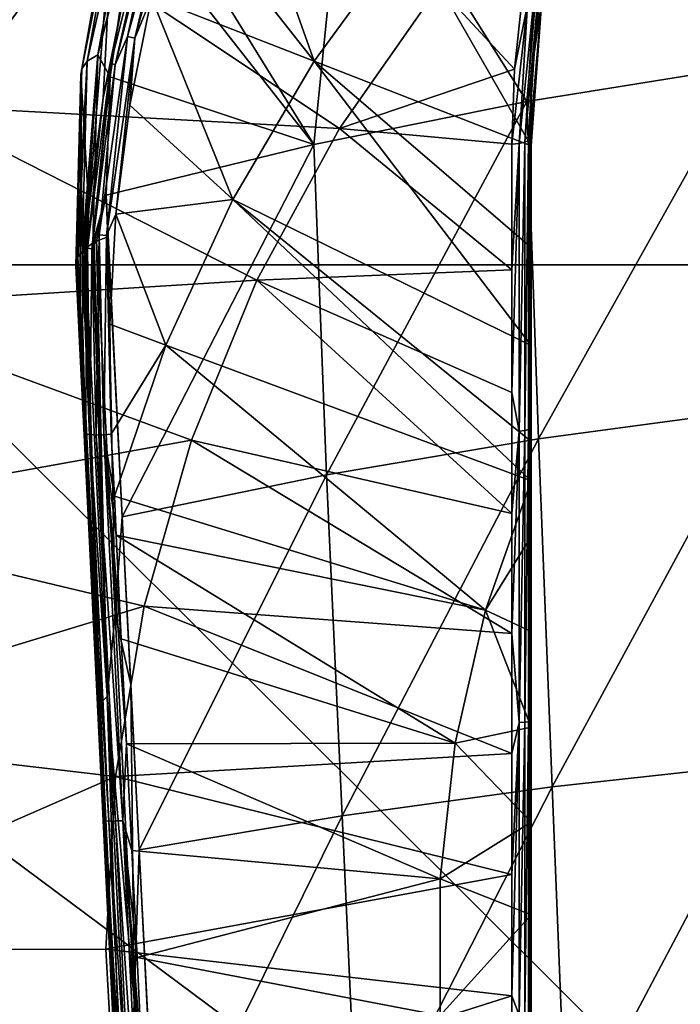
# Model space of a CAD drawing. Header units: metres. Extents: x -109 to 109, y -144 to 54.
# Tile 95 of 150: x -12.71 to -7.61, y -26.33 to -18.73. Entities that reach past the tile are written whole.
import ezdxf

# ---------------------------------------------------------------- set-up
doc = ezdxf.new("R2010")
doc.units = ezdxf.units.M
doc.layers.add('solid_20062313_XXX', color=7, linetype='CONTINUOUS')

msp = doc.modelspace()

# ---------------------------------------------------------------- linework, layer by layer
at = {"layer": 'solid_20062313_XXX'}
for points in [[(-14.150348, -1.144748, -19.350346), (0.037734, -1.145739, -19.388235), (-14.15034, -20.625799, -19.350346)], [(0.037734, -1.145739, -19.388235), (-0.037755, -20.625799, -19.388235), (-14.15034, -20.625799, -19.350346)], [(-8.575331, -16.793539, 73.10257), (-7.098046, -19.091204, 74.985229), (-6.919945, -16.495144, 73.605759)], [(-10.181701, -17.154411, 72.493988), (-8.79423, -19.365019, 74.443939), (-8.575331, -16.793539, 73.10257)], [(-8.575331, -16.793539, 73.10257), (-8.79423, -19.365019, 74.443939), (-7.098046, -19.091204, 74.985229)], [(-11.465897, -17.743814, 68.418961), (-11.184624, -16.946348, 68.282234), (-10.436281, -19.05341, 69.197723)], [(-11.184624, -16.946348, 68.282234), (-9.707678, -18.053764, 69.197205), (-10.436281, -19.05341, 69.197723)], [(-11.74595, -17.574957, 71.772537), (-10.439038, -19.696024, 73.789536), (-10.181701, -17.154411, 72.493988)], [(-10.181701, -17.154411, 72.493988), (-10.439038, -19.696024, 73.789536), (-8.79423, -19.365019, 74.443939)], [(-11.464455, -17.372484, 68.353653), (-11.875751, -18.862787, 68.608009), (-11.623387, -17.691902, 68.440895)], [(-11.819069, -18.876043, 68.59948), (-11.875751, -18.862787, 68.608009), (-11.464455, -17.372484, 68.353653)], [(-11.409693, -17.392696, 68.346306), (-11.819069, -18.876043, 68.59948), (-11.464455, -17.372484, 68.353653)], [(-11.409693, -17.392696, 68.346306), (-11.690572, -18.560545, 68.558342), (-11.819069, -18.876043, 68.59948)], [(-12.185969, -19.051991, 72.235313), (-12.104376, -19.003847, 72.348076), (-11.843261, -17.537525, 71.653069)], [(-11.922448, -17.570997, 71.533485), (-12.185969, -19.051991, 72.235313), (-11.843261, -17.537525, 71.653069)], [(-11.843261, -17.537525, 71.653069), (-12.104376, -19.003847, 72.348076), (-11.74595, -17.574957, 71.772537)], [(-12.228518, -19.111643, 72.107559), (-12.185969, -19.051991, 72.235313), (-11.922448, -17.570997, 71.533485)], [(-11.963339, -17.620058, 71.40078), (-12.228518, -19.111643, 72.107559), (-11.922448, -17.570997, 71.533485)], [(-11.963339, -17.620058, 71.40078), (-11.97667, -17.681465, 71.351181), (-12.228518, -19.111643, 72.107559)], [(-12.104376, -19.003847, 72.348076), (-11.825553, -17.919672, 71.929497), (-11.74595, -17.574957, 71.772537)], [(-11.825553, -17.919672, 71.929497), (-10.439038, -19.696024, 73.789536), (-11.74595, -17.574957, 71.772537)], [(-12.173409, -20.191946, 68.96917), (-12.234805, -19.154676, 72.043991), (-11.97667, -17.681465, 71.351181)], [(-12.228518, -19.111643, 72.107559), (-11.97667, -17.681465, 71.351181), (-12.234805, -19.154676, 72.043991)], [(-12.063737, -19.335592, 68.822578), (-12.173409, -20.191946, 68.96917), (-11.97667, -17.681465, 71.351181)], [(-11.894092, -18.49032, 68.677155), (-12.063737, -19.335592, 68.822578), (-11.97667, -17.681465, 71.351181)], [(-11.655095, -17.674057, 68.487129), (-12.003126, -19.067848, 68.724617), (-11.894092, -18.49032, 68.677155)], [(-11.970479, -19.081936, 68.677742), (-12.003126, -19.067848, 68.724617), (-11.655095, -17.674057, 68.487129)], [(-11.623387, -17.691902, 68.440895), (-11.970479, -19.081936, 68.677742), (-11.655095, -17.674057, 68.487129)], [(-11.875751, -18.862787, 68.608009), (-11.970479, -19.081936, 68.677742), (-11.623387, -17.691902, 68.440895)], [(-11.690572, -18.560545, 68.558342), (-11.465897, -17.743814, 68.418961), (-10.436281, -19.05341, 69.197723)], [(-12.718776, -17.917263, 67.089264), (-13.533593, -19.391565, 67.089264), (-10.239391, -19.571577, 68.630318)], [(-12.718776, -17.917263, 67.089264), (-10.239391, -19.571577, 68.630318), (-9.475888, -18.478279, 68.630318)], [(-12.104376, -19.003847, 72.348076), (-12.0093, -19.172644, 72.537636), (-11.825553, -17.919672, 71.929497)], [(-12.0093, -19.172644, 72.537636), (-10.439038, -19.696024, 73.789536), (-11.825553, -17.919672, 71.929497)], [(-10.436281, -19.05341, 69.197723), (-9.707678, -18.053764, 69.197205), (-8.760991, -19.706774, 69.927956)], [(-9.707678, -18.053764, 69.197205), (-8.679513, -18.57918, 69.68177), (-8.760991, -19.706774, 69.927956)], [(-12.003126, -19.067848, 68.724617), (-12.063737, -19.335592, 68.822578), (-11.894092, -18.49032, 68.677155)], [(-8.889991, -19.113995, 68.995529), (-9.475888, -18.478279, 68.630318), (-10.239391, -19.571577, 68.630318)], [(-8.889991, -19.113995, 68.995529), (-8.827308, -18.539276, 68.866447), (-9.475888, -18.478279, 68.630318)], [(-8.789529, -18.614527, 68.906891), (-8.827308, -18.539276, 68.866447), (-8.889991, -19.113995, 68.995529)], [(-8.689242, -18.517511, 69.044243), (-8.75078, -19.082409, 69.175606), (-8.679513, -18.57918, 69.68177)], [(-8.712822, -18.603632, 69.002113), (-8.75078, -19.082409, 69.175606), (-8.689242, -18.517511, 69.044243)], [(-11.857266, -19.392345, 68.6996), (-11.690572, -18.560545, 68.558342), (-11.062333, -20.120281, 69.19828)], [(-11.819069, -18.876043, 68.59948), (-11.690572, -18.560545, 68.558342), (-11.857266, -19.392345, 68.6996)], [(-11.690572, -18.560545, 68.558342), (-10.436281, -19.05341, 69.197723), (-11.062333, -20.120281, 69.19828)], [(-8.789529, -18.614527, 68.906891), (-8.889991, -19.113995, 68.995529), (-8.910884, -19.693165, 69.126442)], [(-8.789529, -18.614527, 68.906891), (-8.910884, -19.693165, 69.126442), (-8.855337, -19.687042, 69.153458)], [(-8.743748, -18.611374, 68.948776), (-8.855337, -19.687042, 69.153458), (-8.810923, -19.677439, 69.195839)], [(-8.743748, -18.611374, 68.948776), (-8.789529, -18.614527, 68.906891), (-8.855337, -19.687042, 69.153458)], [(-8.712822, -18.603632, 69.002113), (-8.810923, -19.677439, 69.195839), (-8.781987, -19.665285, 69.249458)], [(-8.712822, -18.603632, 69.002113), (-8.743748, -18.611374, 68.948776), (-8.810923, -19.677439, 69.195839)], [(-8.712822, -18.603632, 69.002113), (-8.781987, -19.665285, 69.249458), (-8.75078, -19.082409, 69.175606)], [(-8.679513, -18.57918, 69.68177), (-8.771327, -19.651806, 69.308983), (-8.766158, -19.679306, 69.618645)], [(-8.75078, -19.082409, 69.175606), (-8.771327, -19.651806, 69.308983), (-8.679513, -18.57918, 69.68177)], [(-8.679513, -18.57918, 69.68177), (-8.766158, -19.679306, 69.618645), (-8.760991, -19.706774, 69.927956)], [(-11.875751, -18.862787, 68.608009), (-12.093821, -20.392778, 68.866776), (-11.970479, -19.081936, 68.677742)], [(-12.036124, -20.398918, 68.85704), (-12.093821, -20.392778, 68.866776), (-11.875751, -18.862787, 68.608009)], [(-11.819069, -18.876043, 68.59948), (-12.036124, -20.398918, 68.85704), (-11.875751, -18.862787, 68.608009)], [(-11.819069, -18.876043, 68.59948), (-11.964904, -20.234797, 68.841927), (-12.036124, -20.398918, 68.85704)], [(-11.819069, -18.876043, 68.59948), (-11.857266, -19.392345, 68.6996), (-11.964904, -20.234797, 68.841927)], [(-12.185969, -19.051991, 72.235313), (-12.26816, -20.588598, 72.88829), (-12.259377, -20.566933, 72.926704)], [(-12.228518, -19.111643, 72.107559), (-12.26816, -20.588598, 72.88829), (-12.185969, -19.051991, 72.235313)], [(-12.185969, -19.051991, 72.235313), (-12.259377, -20.566933, 72.926704), (-12.257304, -20.562925, 72.933769)], [(-12.185969, -19.051991, 72.235313), (-12.257304, -20.562925, 72.933769), (-12.224731, -20.518885, 73.010544)], [(-12.104376, -19.003847, 72.348076), (-12.224731, -20.518885, 73.010544), (-12.210996, -20.505508, 73.033524)], [(-12.185969, -19.051991, 72.235313), (-12.224731, -20.518885, 73.010544), (-12.104376, -19.003847, 72.348076)], [(-12.104376, -19.003847, 72.348076), (-12.210996, -20.505508, 73.033524), (-12.202394, -20.497984, 73.046364)], [(-12.104376, -19.003847, 72.348076), (-12.202394, -20.497984, 73.046364), (-12.142229, -20.456778, 73.115555)], [(-12.003126, -19.067848, 68.724617), (-12.184846, -20.492622, 68.965324), (-12.063737, -19.335592, 68.822578)], [(-12.151711, -20.502874, 68.917801), (-12.184846, -20.492622, 68.965324), (-12.003126, -19.067848, 68.724617)], [(-11.970479, -19.081936, 68.677742), (-12.151711, -20.502874, 68.917801), (-12.003126, -19.067848, 68.724617)], [(-12.104376, -19.003847, 72.348076), (-12.142229, -20.456778, 73.115555), (-12.0093, -19.172644, 72.537636)], [(-11.062333, -20.120281, 69.19828), (-10.436281, -19.05341, 69.197723), (-8.760991, -21.248684, 70.223083)], [(-10.436281, -19.05341, 69.197723), (-8.760991, -19.706774, 69.927956), (-8.760991, -20.491039, 70.088913)], [(-10.436281, -19.05341, 69.197723), (-8.760991, -20.491039, 70.088913), (-8.760991, -21.248684, 70.223083)], [(-12.228518, -19.111643, 72.107559), (-12.234805, -19.154676, 72.043991), (-12.273741, -20.631567, 72.81205)], [(-12.228518, -19.111643, 72.107559), (-12.273741, -20.631567, 72.81205), (-12.26816, -20.588598, 72.88829)], [(-12.093821, -20.392778, 68.866776), (-12.151711, -20.502874, 68.917801), (-11.970479, -19.081936, 68.677742)], [(-8.910884, -19.693165, 69.126442), (-8.889991, -19.113995, 68.995529), (-10.239391, -19.571577, 68.630318)], [(-7.098046, -19.091204, 74.985229), (-8.79423, -19.365019, 74.443939), (-8.705589, -21.969067, 75.720947)], [(-8.75078, -19.082409, 69.175606), (-8.781987, -19.665285, 69.249458), (-8.771327, -19.651806, 69.308983)], [(-7.098046, -19.091204, 74.985229), (-8.705589, -21.969067, 75.720947), (-7.023339, -21.740492, 76.259499)], [(-12.234805, -19.154676, 72.043991), (-12.242295, -21.270655, 71.049042), (-12.273741, -20.631567, 72.81205)], [(-12.222399, -21.055113, 69.11615), (-12.242295, -21.270655, 71.049042), (-12.234805, -19.154676, 72.043991)], [(-12.173409, -20.191946, 68.96917), (-12.222399, -21.055113, 69.11615), (-12.234805, -19.154676, 72.043991)], [(-12.142229, -20.456778, 73.115555), (-12.038893, -20.086668, 73.018082), (-12.0093, -19.172644, 72.537636)], [(-12.0093, -19.172644, 72.537636), (-12.038893, -20.086668, 73.018082), (-10.439038, -19.696024, 73.789536)], [(-12.184846, -20.492622, 68.965324), (-12.173409, -20.191946, 68.96917), (-12.063737, -19.335592, 68.822578)], [(-8.79423, -19.365019, 74.443939), (-10.439038, -19.696024, 73.789536), (-10.339537, -22.24551, 75.069557)], [(-8.79423, -19.365019, 74.443939), (-10.339537, -22.24551, 75.069557), (-8.705589, -21.969067, 75.720947)], [(-13.533593, -19.391565, 67.089264), (-14.178218, -20.947826, 67.089264), (-10.877329, -20.74259, 68.630318)], [(-13.533593, -19.391565, 67.089264), (-10.877329, -20.74259, 68.630318), (-10.239391, -19.571577, 68.630318)], [(-11.964904, -20.234797, 68.841927), (-11.857266, -19.392345, 68.6996), (-11.062333, -20.120281, 69.19828)], [(-8.910891, -20.662468, 69.328247), (-10.239391, -19.571577, 68.630318), (-10.877329, -20.74259, 68.630318)], [(-8.910891, -20.662468, 69.328247), (-8.910884, -19.693165, 69.126442), (-10.239391, -19.571577, 68.630318)], [(-8.810923, -19.677439, 69.195839), (-8.855337, -19.687042, 69.153458), (-8.855337, -21.90951, 69.564125)], [(-8.810923, -21.903336, 69.607132), (-8.810923, -19.677439, 69.195839), (-8.855337, -21.90951, 69.564125)], [(-8.781987, -19.665285, 69.249458), (-8.810923, -19.677439, 69.195839), (-8.810923, -21.903336, 69.607132)], [(-8.781987, -21.895523, 69.66156), (-8.781987, -19.665285, 69.249458), (-8.810923, -21.903336, 69.607132)], [(-8.781987, -21.895523, 69.66156), (-8.771327, -22.45023, 69.797066), (-8.771327, -19.651806, 69.308983)], [(-8.781987, -21.895523, 69.66156), (-8.771327, -19.651806, 69.308983), (-8.781987, -19.665285, 69.249458)], [(-8.766158, -19.679306, 69.618645), (-8.771327, -19.651806, 69.308983), (-8.771327, -22.45023, 69.797066)], [(-8.766158, -19.679306, 69.618645), (-8.771327, -22.45023, 69.797066), (-8.760991, -19.706774, 69.927956)], [(-10.439038, -19.696024, 73.789536), (-12.038893, -20.086668, 73.018082), (-11.91703, -22.569113, 74.309334)], [(-10.439038, -19.696024, 73.789536), (-11.91703, -22.569113, 74.309334), (-10.339537, -22.24551, 75.069557)], [(-8.855337, -19.687042, 69.153458), (-8.910884, -19.693165, 69.126442), (-8.910891, -20.662468, 69.328247)], [(-8.855337, -19.687042, 69.153458), (-8.910891, -20.662468, 69.328247), (-8.910882, -21.611168, 69.491631)], [(-8.855337, -21.90951, 69.564125), (-8.855337, -19.687042, 69.153458), (-8.910882, -21.611168, 69.491631)], [(-8.771327, -22.45023, 69.797066), (-8.760991, -20.491039, 70.088913), (-8.760991, -19.706774, 69.927956)], [(-12.13201, -20.451166, 73.124794), (-12.038893, -20.086668, 73.018082), (-12.142229, -20.456778, 73.115555)], [(-12.13201, -20.451166, 73.124794), (-12.113394, -20.441687, 73.140282), (-12.038893, -20.086668, 73.018082)], [(-12.113394, -20.441687, 73.140282), (-12.027963, -20.407709, 73.194138), (-12.038893, -20.086668, 73.018082)], [(-12.038893, -20.086668, 73.018082), (-12.027963, -20.407709, 73.194138), (-11.91703, -22.569113, 74.309334)], [(-11.964904, -20.234797, 68.841927), (-11.062333, -20.120281, 69.19828), (-11.579682, -21.243893, 69.19886)], [(-11.579682, -21.243893, 69.19886), (-11.062333, -20.120281, 69.19828), (-8.760991, -22.291565, 70.374016)], [(-11.062333, -20.120281, 69.19828), (-8.760991, -21.248684, 70.223083), (-8.760991, -21.988495, 70.334145)], [(-11.062333, -20.120281, 69.19828), (-8.760991, -21.988495, 70.334145), (-8.760991, -22.291565, 70.374016)], [(-12.184846, -20.492622, 68.965324), (-12.222399, -21.055113, 69.11615), (-12.173409, -20.191946, 68.96917)], [(-12.036124, -20.398918, 68.85704), (-11.964904, -20.234797, 68.841927), (-12.012845, -21.083216, 68.984489)], [(-12.012845, -21.083216, 68.984489), (-11.964904, -20.234797, 68.841927), (-11.579682, -21.243893, 69.19886)], [(-12.093821, -20.392778, 68.866776), (-12.11591, -21.938398, 69.125565), (-12.151711, -20.502874, 68.917801)], [(-12.13201, -20.451166, 73.124794), (-12.031964, -23.955809, 74.749962), (-12.113394, -20.441687, 73.140282)], [(-12.093821, -20.392778, 68.866776), (-12.058109, -21.93737, 69.114639), (-12.11591, -21.938398, 69.125565)], [(-12.113394, -20.441687, 73.140282), (-11.971539, -23.319761, 74.586433), (-12.027963, -20.407709, 73.194138)], [(-12.031964, -23.955809, 74.749962), (-11.971539, -23.319761, 74.586433), (-12.113394, -20.441687, 73.140282)], [(-12.036124, -20.398918, 68.85704), (-12.058109, -21.93737, 69.114639), (-12.093821, -20.392778, 68.866776)], [(-12.036124, -20.398918, 68.85704), (-12.000908, -21.932596, 69.126381), (-12.058109, -21.93737, 69.114639)], [(-12.036124, -20.398918, 68.85704), (-12.012845, -21.083216, 68.984489), (-12.000908, -21.932596, 69.126381)], [(-11.971539, -23.319761, 74.586433), (-11.91703, -22.569113, 74.309334), (-12.027963, -20.407709, 73.194138)], [(-12.224731, -20.518885, 73.010544), (-12.257304, -20.562925, 72.933769), (-12.08741, -24.009895, 74.632019)], [(-12.210996, -20.505508, 73.033524), (-12.224731, -20.518885, 73.010544), (-12.08741, -24.009895, 74.632019)], [(-12.184846, -20.492622, 68.965324), (-12.198366, -21.929108, 69.20575), (-12.222399, -21.055113, 69.11615)], [(-12.210996, -20.505508, 73.033524), (-12.08741, -24.009895, 74.632019), (-12.202394, -20.497984, 73.046364)], [(-12.142229, -20.456778, 73.115555), (-12.202394, -20.497984, 73.046364), (-12.031964, -23.955809, 74.749962)], [(-12.08741, -24.009895, 74.632019), (-12.031964, -23.955809, 74.749962), (-12.202394, -20.497984, 73.046364)], [(-12.184846, -20.492622, 68.965324), (-12.16519, -21.935495, 69.157578), (-12.198366, -21.929108, 69.20575)], [(-12.151711, -20.502874, 68.917801), (-12.16519, -21.935495, 69.157578), (-12.184846, -20.492622, 68.965324)], [(-12.151711, -20.502874, 68.917801), (-12.11591, -21.938398, 69.125565), (-12.16519, -21.935495, 69.157578)], [(-12.13201, -20.451166, 73.124794), (-12.142229, -20.456778, 73.115555), (-12.031964, -23.955809, 74.749962)], [(-8.771327, -22.45023, 69.797066), (-8.760991, -21.248684, 70.223083), (-8.760991, -20.491039, 70.088913)], [(-12.26816, -20.588598, 72.88829), (-12.273741, -20.631567, 72.81205), (-12.105419, -24.046642, 74.495689)], [(-12.259377, -20.566933, 72.926704), (-12.26816, -20.588598, 72.88829), (-12.105419, -24.046642, 74.495689)], [(-12.259377, -20.566933, 72.926704), (-12.105419, -24.046642, 74.495689), (-12.257304, -20.562925, 72.933769)], [(-12.257304, -20.562925, 72.933769), (-12.105419, -24.046642, 74.495689), (-12.08741, -24.009895, 74.632019)], [(-0.037755, -34.693718, -19.326387), (-18.923677, -20.625799, -19.320473), (-14.15034, -20.625799, -19.350346)], [(-18.923677, -35.040936, -19.255531), (-18.923677, -20.625799, -19.320473), (-0.037755, -34.693718, -19.326387)], [(-0.037755, -34.693718, -19.326387), (-14.15034, -20.625799, -19.350346), (-0.037755, -20.625799, -19.388235)], [(-12.105419, -24.046642, 74.495689), (-12.273741, -20.631567, 72.81205), (-12.242295, -21.270655, 71.049042)], [(-8.910882, -21.611168, 69.491631), (-8.910891, -20.662468, 69.328247), (-10.877329, -20.74259, 68.630318)], [(-14.178218, -20.947826, 67.089264), (-11.381878, -21.976961, 68.630318), (-10.877329, -20.74259, 68.630318)], [(-8.910868, -22.54421, 69.619965), (-10.877329, -20.74259, 68.630318), (-11.381878, -21.976961, 68.630318)], [(-8.910868, -22.54421, 69.619965), (-8.910882, -21.611168, 69.491631), (-10.877329, -20.74259, 68.630318)], [(-14.178218, -20.947826, 67.089264), (-14.644544, -22.566479, 67.089264), (-11.381878, -21.976961, 68.630318)], [(-12.222399, -21.055113, 69.11615), (-12.210313, -21.920647, 69.262665), (-12.242295, -21.270655, 71.049042)], [(-12.198366, -21.929108, 69.20575), (-12.210313, -21.920647, 69.262665), (-12.222399, -21.055113, 69.11615)], [(-12.000908, -21.932596, 69.126381), (-12.012845, -21.083216, 68.984489), (-11.579682, -21.243893, 69.19886)], [(-12.242295, -21.270655, 71.049042), (-12.210313, -21.920647, 69.262665), (-12.105419, -24.046642, 74.495689)], [(-12.000908, -21.932596, 69.126381), (-11.579682, -21.243893, 69.19886), (-11.976896, -22.409361, 69.201752)], [(-11.976896, -22.409361, 69.201752), (-11.579682, -21.243893, 69.19886), (-9.113916, -23.289455, 70.372536)], [(-11.579682, -21.243893, 69.19886), (-8.760991, -22.291565, 70.374016), (-9.113916, -23.289455, 70.372536)], [(-8.771327, -22.45023, 69.797066), (-8.760991, -21.988495, 70.334145), (-8.760991, -21.248684, 70.223083)], [(-8.855337, -21.90951, 69.564125), (-8.910882, -21.611168, 69.491631), (-8.910868, -22.54421, 69.619965)], [(-7.023339, -21.740492, 76.259499), (-8.705589, -21.969067, 75.720947), (-8.598875, -24.655012, 76.826706)], [(-7.023339, -21.740492, 76.259499), (-8.598875, -24.655012, 76.826706), (-6.934044, -24.470573, 77.357452)], [(-12.062812, -24.913858, 69.596184), (-12.105419, -24.046642, 74.495689), (-12.210313, -21.920647, 69.262665)], [(-12.051139, -24.916794, 69.538666), (-12.062812, -24.913858, 69.596184), (-12.210313, -21.920647, 69.262665)], [(-12.198366, -21.929108, 69.20575), (-12.051139, -24.916794, 69.538666), (-12.210313, -21.920647, 69.262665)], [(-12.018221, -24.91795, 69.489914), (-12.051139, -24.916794, 69.538666), (-12.198366, -21.929108, 69.20575)], [(-12.16519, -21.935495, 69.157578), (-12.018221, -24.91795, 69.489914), (-12.198366, -21.929108, 69.20575)], [(-11.969112, -24.917376, 69.45752), (-12.018221, -24.91795, 69.489914), (-12.16519, -21.935495, 69.157578)], [(-12.11591, -21.938398, 69.125565), (-11.969112, -24.917376, 69.45752), (-12.16519, -21.935495, 69.157578)], [(-12.058109, -21.93737, 69.114639), (-11.91137, -24.915159, 69.446457), (-12.11591, -21.938398, 69.125565)], [(-11.91137, -24.915159, 69.446457), (-11.969112, -24.917376, 69.45752), (-12.11591, -21.938398, 69.125565)], [(-12.058109, -21.93737, 69.114639), (-12.000908, -21.932596, 69.126381), (-11.976896, -22.409361, 69.201752)], [(-12.058109, -21.93737, 69.114639), (-11.976896, -22.409361, 69.201752), (-11.962214, -22.712553, 69.245018)], [(-12.058109, -21.93737, 69.114639), (-11.962214, -22.712553, 69.245018), (-11.923161, -23.511114, 69.342865)], [(-12.058109, -21.93737, 69.114639), (-11.923161, -23.511114, 69.342865), (-11.883216, -24.32316, 69.41848)], [(-12.058109, -21.93737, 69.114639), (-11.883216, -24.32316, 69.41848), (-11.91137, -24.915159, 69.446457)], [(-8.855337, -21.90951, 69.564125), (-8.910868, -22.54421, 69.619965), (-8.910884, -23.46917, 69.71595)], [(-8.855337, -24.157759, 69.795166), (-8.855337, -21.90951, 69.564125), (-8.910884, -23.46917, 69.71595)], [(-8.810923, -21.903336, 69.607132), (-8.855337, -21.90951, 69.564125), (-8.855337, -24.157759, 69.795166)], [(-8.810923, -24.155056, 69.838531), (-8.810923, -21.903336, 69.607132), (-8.855337, -24.157759, 69.795166)], [(-8.781987, -21.895523, 69.66156), (-8.810923, -21.903336, 69.607132), (-8.810923, -24.155056, 69.838531)], [(-8.781987, -24.151634, 69.89341), (-8.781987, -21.895523, 69.66156), (-8.810923, -24.155056, 69.838531)], [(-8.781987, -24.151634, 69.89341), (-8.771327, -22.45023, 69.797066), (-8.781987, -21.895523, 69.66156)], [(-14.644544, -22.566479, 67.089264), (-11.74685, -23.259548, 68.630318), (-11.381878, -21.976961, 68.630318)], [(-8.910884, -23.46917, 69.71595), (-11.381878, -21.976961, 68.630318), (-11.74685, -23.259548, 68.630318)], [(-8.910884, -23.46917, 69.71595), (-8.910868, -22.54421, 69.619965), (-11.381878, -21.976961, 68.630318)], [(-8.705589, -21.969067, 75.720947), (-10.339537, -22.24551, 75.069557), (-10.218584, -24.878201, 76.184402)], [(-8.705589, -21.969067, 75.720947), (-10.218584, -24.878201, 76.184402), (-8.598875, -24.655012, 76.826706)], [(-8.771327, -22.45023, 69.797066), (-8.760991, -22.291565, 70.374016), (-8.760991, -21.988495, 70.334145)], [(-10.339537, -22.24551, 75.069557), (-11.91703, -22.569113, 74.309334), (-11.785398, -25.139803, 75.434334)], [(-10.339537, -22.24551, 75.069557), (-11.785398, -25.139803, 75.434334), (-10.218584, -24.878201, 76.184402)], [(-9.113916, -23.289455, 70.372536), (-8.760991, -22.291565, 70.374016), (-8.760991, -22.720856, 70.424911)], [(-8.771327, -22.45023, 69.797066), (-8.760991, -22.720856, 70.424911), (-8.760991, -22.291565, 70.374016)], [(-11.962214, -22.712553, 69.245018), (-11.976896, -22.409361, 69.201752), (-9.113916, -23.289455, 70.372536)], [(-8.781987, -24.151634, 69.89341), (-8.771327, -25.283508, 70.002243), (-8.771327, -22.45023, 69.797066)], [(-8.771327, -22.45023, 69.797066), (-8.771327, -25.283508, 70.002243), (-8.760991, -22.720856, 70.424911)], [(-14.644544, -22.566479, 67.089264), (-14.926705, -24.227163, 67.089264), (-11.74685, -23.259548, 68.630318)], [(-11.971539, -23.319761, 74.586433), (-11.850684, -23.86377, 74.902077), (-11.91703, -22.569113, 74.309334)], [(-11.91703, -22.569113, 74.309334), (-11.850684, -23.86377, 74.902077), (-11.785398, -25.139803, 75.434334)], [(-11.962214, -22.712553, 69.245018), (-9.113916, -23.289455, 70.372536), (-9.346754, -24.317472, 70.37307)], [(-11.923161, -23.511114, 69.342865), (-11.962214, -22.712553, 69.245018), (-9.346754, -24.317472, 70.37307)], [(-9.113916, -23.289455, 70.372536), (-8.760991, -22.720856, 70.424911), (-8.760991, -23.455788, 70.496986)], [(-8.771327, -25.283508, 70.002243), (-8.760991, -23.455788, 70.496986), (-8.760991, -22.720856, 70.424911)], [(-14.926705, -24.227163, 67.089264), (-11.967771, -24.574627, 68.630318), (-11.74685, -23.259548, 68.630318)], [(-12.031964, -23.955809, 74.749962), (-11.824537, -26.302393, 75.80249), (-11.971539, -23.319761, 74.586433)], [(-11.971539, -23.319761, 74.586433), (-11.824537, -26.302393, 75.80249), (-11.850684, -23.86377, 74.902077)], [(-8.910932, -24.396101, 69.78125), (-11.74685, -23.259548, 68.630318), (-11.967771, -24.574627, 68.630318)], [(-8.910932, -24.396101, 69.78125), (-8.910884, -23.46917, 69.71595), (-11.74685, -23.259548, 68.630318)], [(-9.113916, -23.289455, 70.372536), (-8.760991, -24.194382, 70.550385), (-9.346754, -24.317472, 70.37307)], [(-9.113916, -23.289455, 70.372536), (-8.760991, -23.455788, 70.496986), (-8.760991, -24.194382, 70.550385)], [(-8.855337, -24.157759, 69.795166), (-8.910884, -23.46917, 69.71595), (-8.910932, -24.396101, 69.78125)], [(-8.771327, -25.283508, 70.002243), (-8.760991, -24.194382, 70.550385), (-8.760991, -23.455788, 70.496986)], [(-11.883216, -24.32316, 69.41848), (-11.923161, -23.511114, 69.342865), (-9.346754, -24.317472, 70.37307)], [(-11.824537, -26.302393, 75.80249), (-11.785398, -25.139803, 75.434334), (-11.850684, -23.86377, 74.902077)], [(-12.08741, -24.009895, 74.632019), (-12.105419, -24.046642, 74.495689), (-11.929299, -27.620134, 75.857933)], [(-12.08741, -24.009895, 74.632019), (-11.910421, -27.601011, 75.998558), (-12.031964, -23.955809, 74.749962)], [(-12.08741, -24.009895, 74.632019), (-11.929299, -27.620134, 75.857933), (-11.910421, -27.601011, 75.998558)], [(-12.031964, -23.955809, 74.749962), (-11.85442, -27.558203, 76.120796), (-11.824537, -26.302393, 75.80249)], [(-11.910421, -27.601011, 75.998558), (-11.85442, -27.558203, 76.120796), (-12.031964, -23.955809, 74.749962)], [(-12.062812, -24.913858, 69.596184), (-11.929299, -27.620134, 75.857933), (-12.105419, -24.046642, 74.495689)], [(-8.855337, -24.157759, 69.795166), (-8.910932, -24.396101, 69.78125), (-8.910932, -25.329844, 69.81601)], [(-8.855337, -24.157759, 69.795166), (-8.910932, -25.329844, 69.81601), (-8.910926, -26.266636, 69.819702)], [(-8.855337, -26.417297, 69.8451), (-8.855337, -24.157759, 69.795166), (-8.910926, -26.266636, 69.819702)], [(-8.810923, -24.155056, 69.838531), (-8.855337, -24.157759, 69.795166), (-8.855337, -26.417297, 69.8451)], [(-8.810923, -26.418081, 69.88855), (-8.810923, -24.155056, 69.838531), (-8.855337, -26.417297, 69.8451)], [(-8.781987, -24.151634, 69.89341), (-8.810923, -24.155056, 69.838531), (-8.810923, -26.418081, 69.88855)], [(-8.781987, -26.419075, 69.943527), (-8.781987, -24.151634, 69.89341), (-8.810923, -26.418081, 69.88855)], [(-8.781987, -26.419075, 69.943527), (-8.771327, -25.283508, 70.002243), (-8.781987, -24.151634, 69.89341)], [(-14.926705, -24.227163, 67.089264), (-15.021155, -25.909, 67.089264), (-11.967771, -24.574627, 68.630318)], [(-9.346754, -24.317472, 70.37307), (-8.760991, -24.194382, 70.550385), (-8.760991, -24.925404, 70.584549)], [(-8.771327, -25.283508, 70.002243), (-8.760991, -24.925404, 70.584549), (-8.760991, -24.194382, 70.550385)], [(-11.883216, -24.32316, 69.41848), (-9.346754, -24.317472, 70.37307), (-9.464011, -25.364988, 70.373611)], [(-9.346754, -24.317472, 70.37307), (-8.760991, -24.925404, 70.584549), (-9.464011, -25.364988, 70.373611)], [(-11.91137, -24.915159, 69.446457), (-11.883216, -24.32316, 69.41848), (-11.842727, -25.144276, 69.470573)], [(-11.842727, -25.144276, 69.470573), (-11.883216, -24.32316, 69.41848), (-9.464011, -25.364988, 70.373611)], [(-8.910932, -25.329844, 69.81601), (-8.910932, -24.396101, 69.78125), (-11.967771, -24.574627, 68.630318)], [(-6.934044, -24.470573, 77.357452), (-8.598875, -24.655012, 76.826706), (-8.490464, -27.413618, 77.749741)], [(-6.934044, -24.470573, 77.357452), (-8.490464, -27.413618, 77.749741), (-6.84361, -27.271027, 78.269958)], [(-15.021155, -25.909, 67.089264), (-12.041929, -25.906071, 68.630318), (-11.967771, -24.574627, 68.630318)], [(-8.910932, -25.329844, 69.81601), (-11.967771, -24.574627, 68.630318), (-12.041929, -25.906071, 68.630318)], [(-8.598875, -24.655012, 76.826706), (-10.218584, -24.878201, 76.184402), (-10.095197, -27.586269, 77.119789)], [(-8.598875, -24.655012, 76.826706), (-10.095197, -27.586269, 77.119789), (-8.490464, -27.413618, 77.749741)], [(-12.062812, -24.913858, 69.596184), (-11.914385, -27.926065, 69.604805), (-11.929299, -27.620134, 75.857933)], [(-12.051139, -24.916794, 69.538666), (-11.914385, -27.926065, 69.604805), (-12.062812, -24.913858, 69.596184)], [(-12.051139, -24.916794, 69.538666), (-11.903011, -27.922915, 69.547226), (-11.914385, -27.926065, 69.604805)], [(-11.870353, -27.918806, 69.498459), (-11.903011, -27.922915, 69.547226), (-12.051139, -24.916794, 69.538666)], [(-12.018221, -24.91795, 69.489914), (-11.870353, -27.918806, 69.498459), (-12.051139, -24.916794, 69.538666)], [(-11.969112, -24.917376, 69.45752), (-11.821418, -27.914734, 69.466057), (-12.018221, -24.91795, 69.489914)], [(-11.821418, -27.914734, 69.466057), (-11.870353, -27.918806, 69.498459), (-12.018221, -24.91795, 69.489914)], [(-11.91137, -24.915159, 69.446457), (-11.763735, -27.911324, 69.454987), (-11.969112, -24.917376, 69.45752)], [(-11.763735, -27.911324, 69.454987), (-11.821418, -27.914734, 69.466057), (-11.969112, -24.917376, 69.45752)], [(-11.91137, -24.915159, 69.446457), (-11.842727, -25.144276, 69.470573), (-11.801881, -25.971703, 69.498405)], [(-11.91137, -24.915159, 69.446457), (-11.801881, -25.971703, 69.498405), (-11.760952, -26.803009, 69.50145)], [(-11.91137, -24.915159, 69.446457), (-11.760952, -26.803009, 69.50145), (-11.720194, -27.631548, 69.47966)], [(-11.91137, -24.915159, 69.446457), (-11.720194, -27.631548, 69.47966), (-11.763735, -27.911324, 69.454987)], [(-10.218584, -24.878201, 76.184402), (-11.785398, -25.139803, 75.434334), (-11.650156, -27.788286, 76.383598)], [(-10.218584, -24.878201, 76.184402), (-11.650156, -27.788286, 76.383598), (-10.095197, -27.586269, 77.119789)], [(-9.464011, -25.364988, 70.373611), (-8.760991, -24.925404, 70.584549), (-8.760991, -25.64208, 70.60006)], [(-8.771327, -25.283508, 70.002243), (-8.760991, -25.64208, 70.60006), (-8.760991, -24.925404, 70.584549)], [(-11.801881, -25.971703, 69.498405), (-11.842727, -25.144276, 69.470573), (-9.464011, -25.364988, 70.373611)], [(-11.824537, -26.302393, 75.80249), (-11.666308, -27.471693, 76.280777), (-11.785398, -25.139803, 75.434334)], [(-11.785398, -25.139803, 75.434334), (-11.666308, -27.471693, 76.280777), (-11.650156, -27.788286, 76.383598)], [(-8.781987, -26.419075, 69.943527), (-8.771327, -28.123087, 69.92244), (-8.771327, -25.283508, 70.002243)], [(-8.771327, -25.283508, 70.002243), (-8.771327, -28.123087, 69.92244), (-8.760991, -25.64208, 70.60006)], [(-8.910926, -26.266636, 69.819702), (-8.910932, -25.329844, 69.81601), (-12.041929, -25.906071, 68.630318)], [(-11.801881, -25.971703, 69.498405), (-9.464011, -25.364988, 70.373611), (-9.464238, -26.419044, 70.374161)], [(-9.464011, -25.364988, 70.373611), (-8.760991, -25.64208, 70.60006), (-9.464238, -26.419044, 70.374161)], [(-9.464238, -26.419044, 70.374161), (-8.760991, -25.64208, 70.60006), (-8.760991, -26.598507, 70.593063)], [(-8.771327, -28.123087, 69.92244), (-8.760991, -26.598507, 70.593063), (-8.760991, -25.64208, 70.60006)], [(-15.021155, -25.909, 67.089264), (-11.968418, -27.237549, 68.630318), (-12.041929, -25.906071, 68.630318)], [(-15.021155, -25.909, 67.089264), (-14.926705, -27.590836, 67.089264), (-11.968418, -27.237549, 68.630318)], [(-8.910926, -26.266636, 69.819702), (-12.041929, -25.906071, 68.630318), (-11.968418, -27.237549, 68.630318)], [(-11.760952, -26.803009, 69.50145), (-11.801881, -25.971703, 69.498405), (-9.464238, -26.419044, 70.374161)], [(-8.910884, -27.199715, 69.792351), (-8.910926, -26.266636, 69.819702), (-11.968418, -27.237549, 68.630318)], [(-8.855337, -26.417297, 69.8451), (-8.910926, -26.266636, 69.819702), (-8.910884, -27.199715, 69.792351)], [(-11.85442, -27.558203, 76.120796), (-11.673338, -29.370338, 76.781158), (-11.824537, -26.302393, 75.80249)], [(-11.824537, -26.302393, 75.80249), (-11.673338, -29.370338, 76.781158), (-11.666308, -27.471693, 76.280777)]]:
    msp.add_3dface(points, dxfattribs=at)

doc.saveas('drawing.dxf')
